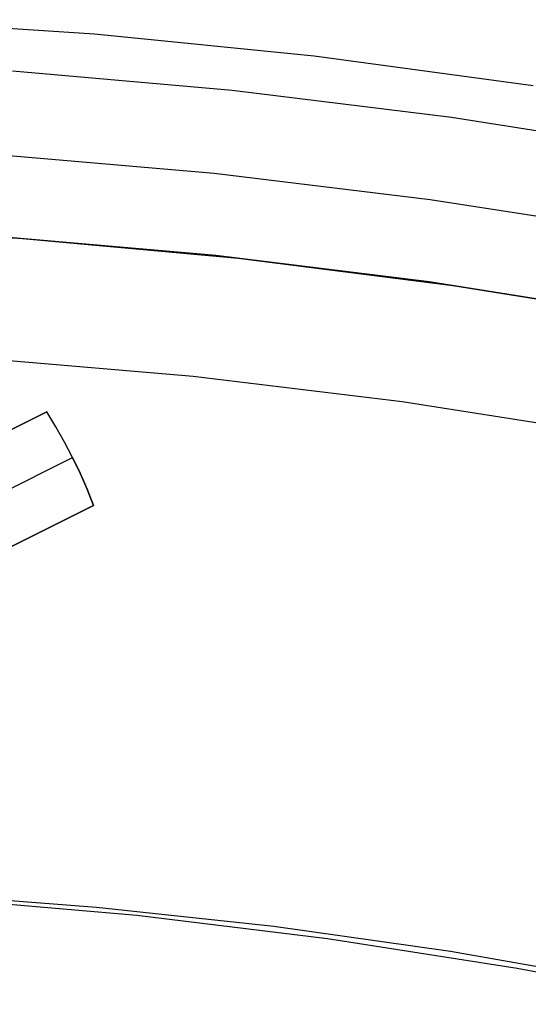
# Model space of a CAD drawing. Header units: millimetres. Extents: x 10802 to 11966, y -167 to 850.
# Tile 141 of 182: x 11387 to 11392, y 535 to 544. Entities that reach past the tile are written whole.
import ezdxf

# ---------------------------------------------------------------- set-up
doc = ezdxf.new("R2010")
doc.units = ezdxf.units.MM
doc.layers.add('1', color=7, linetype='Continuous')
doc.layers.add('color', color=7, linetype='Continuous')

msp = doc.modelspace()

# ---------------------------------------------------------------- linework, layer by layer
at = {"layer": '1', "color": 250, "true_color": 0x111111}
for p, q in [((11386.7289, 542.9863, 241.2813), (11388.8022, 542.8069, 241.2813)), ((11388.8022, 542.8069, 241.2813), (11390.8681, 542.556, 241.2813)), ((11390.8681, 542.556, 241.2813), (11392.9241, 542.234, 241.2813)), ((11386.5942, 541.0388, 236.6209), (11388.6004, 540.8652, 236.6209)), ((11388.6004, 540.8652, 236.6209), (11390.5994, 540.6225, 236.6209)), ((11390.5994, 540.6225, 236.6209), (11392.5888, 540.3109, 236.6209)), ((11387.6786, 535.7881, 61.1), (11385.9783, 535.9147, 61.1)), ((11386.2368, 535.8711, 61.1), (11388.0648, 535.7129, 61.1)), ((11389.3737, 535.6048, 61.1), (11387.6786, 535.7881, 61.1)), ((11388.0648, 535.7129, 61.1), (11389.8863, 535.4918, 61.1)), ((11391.0617, 535.3651, 61.1), (11389.3737, 535.6048, 61.1)), ((11389.8863, 535.4918, 61.1), (11391.6991, 535.2079, 61.1)), ((11392.7408, 535.0693, 61.1), (11391.0617, 535.3651, 61.1)), ((11391.6991, 535.2079, 61.1), (11393.501, 534.8616, 61.1))]:
    msp.add_line(p, q, dxfattribs=at)
at = {"layer": '1', "color": 29, "true_color": 0x4d342b}
for p, q in [((11384.9073, 542.3002, 70.5621), (11386.9719, 542.1831, 70.5621)), ((11386.9719, 542.1831, 70.5621), (11389.0313, 541.9943, 70.5621)), ((11389.0313, 541.9943, 70.5621), (11391.0828, 541.734, 70.5621)), ((11391.0828, 541.734, 70.5621), (11393.1241, 541.4026, 70.5621))]:
    msp.add_line(p, q, dxfattribs=at)
at = {"layer": 'color', "color": 254, "true_color": 0xcad1ee}
for p, q in [((11387.6573, 544.1354, 21.2621), (11385.5494, 544.2739, 21.2621)), ((11387.6573, 544.1354, 19.1621), (11385.5494, 544.2739, 19.1621)), ((11387.6573, 544.1354, 20.2121), (11385.5494, 544.2739, 20.2121)), ((11389.7592, 543.9245, 21.2621), (11387.6573, 544.1354, 21.2621)), ((11389.7592, 543.9245, 19.1621), (11387.6573, 544.1354, 19.1621)), ((11389.7592, 543.9245, 20.2121), (11387.6573, 544.1354, 20.2121)), ((11391.8525, 543.6416, 21.2621), (11389.7592, 543.9245, 21.2621)), ((11391.8525, 543.6416, 19.1621), (11389.7592, 543.9245, 19.1621)), ((11391.8525, 543.6416, 20.2121), (11389.7592, 543.9245, 20.2121)), ((11386.8749, 543.7858, 17.1621), (11388.9757, 543.6009, 17.1621)), ((11388.9757, 543.6009, 17.1621), (11391.0689, 543.3436, 17.1621)), ((11391.0689, 543.3436, 17.1621), (11393.152, 543.0142, 17.1621)), ((11386.7708, 542.2023, 19.1621), (11388.8169, 542.0222, 19.1621)), ((11386.7708, 542.2023, 17.1621), (11388.8169, 542.0222, 17.1621)), ((11386.7708, 542.2023, 18.1621), (11388.8169, 542.0222, 18.1621)), ((11388.8169, 542.0222, 19.1621), (11390.8556, 541.7716, 19.1621)), ((11388.8169, 542.0222, 17.1621), (11390.8556, 541.7716, 17.1621)), ((11388.8169, 542.0222, 18.1621), (11390.8556, 541.7716, 18.1621)), ((11390.8556, 541.7716, 19.1621), (11392.8844, 541.4508, 19.1621)), ((11390.8556, 541.7716, 17.1621), (11392.8844, 541.4508, 17.1621)), ((11390.8556, 541.7716, 18.1621), (11392.8844, 541.4508, 18.1621)), ((11387.2021, 540.5247, 19.1621), (11384.9443, 539.3932, 19.1621)), ((11384.9443, 539.3932, 13.332), (11387.2021, 540.5247, 17.6621)), ((11387.2021, 540.5247, 17.6621), (11387.2021, 540.5247, 19.1621)), ((11387.2891, 540.3823, 17.6621), (11387.2021, 540.5247, 17.6621)), ((11387.2891, 540.3823, 19.1621), (11387.2021, 540.5247, 19.1621)), ((11387.2891, 540.3823, 18.4121), (11387.2021, 540.5247, 18.4121)), ((11387.3713, 540.2369, 17.6621), (11387.2891, 540.3823, 17.6621)), ((11387.3713, 540.2369, 19.1621), (11387.2891, 540.3823, 19.1621)), ((11387.3713, 540.2369, 18.4121), (11387.2891, 540.3823, 18.4121)), ((11387.4485, 540.089, 17.6621), (11387.3713, 540.2369, 17.6621)), ((11387.4485, 540.089, 19.1621), (11387.3713, 540.2369, 19.1621)), ((11387.4485, 540.089, 18.4121), (11387.3713, 540.2369, 18.4121)), ((11385.2135, 538.9689, 13.332), (11387.4485, 540.089, 17.6621)), ((11387.5208, 539.9385, 17.6621), (11387.4485, 540.089, 17.6621)), ((11387.4485, 540.089, 17.6621), (11387.4485, 540.089, 19.1621)), ((11387.4485, 540.089, 19.1621), (11387.5208, 539.9385, 19.1621)), ((11387.5208, 539.9385, 18.4121), (11387.4485, 540.089, 18.4121)), ((11387.5881, 539.7857, 17.6621), (11387.5208, 539.9385, 17.6621)), ((11387.5208, 539.9385, 19.1621), (11387.5881, 539.7857, 19.1621)), ((11387.5881, 539.7857, 18.4121), (11387.5208, 539.9385, 18.4121)), ((11387.6502, 539.6307, 17.6621), (11387.5881, 539.7857, 17.6621)), ((11387.5881, 539.7857, 19.1621), (11387.6502, 539.6307, 19.1621)), ((11387.6502, 539.6307, 18.4121), (11387.5881, 539.7857, 18.4121)), ((11387.6502, 539.6307, 17.6621), (11385.3924, 538.4992, 13.332)), ((11385.3924, 538.4992, 19.1621), (11387.6502, 539.6307, 19.1621)), ((11387.6502, 539.6307, 19.1621), (11387.6502, 539.6307, 17.6621))]:
    msp.add_line(p, q, dxfattribs=at)

doc.saveas('drawing.dxf')
